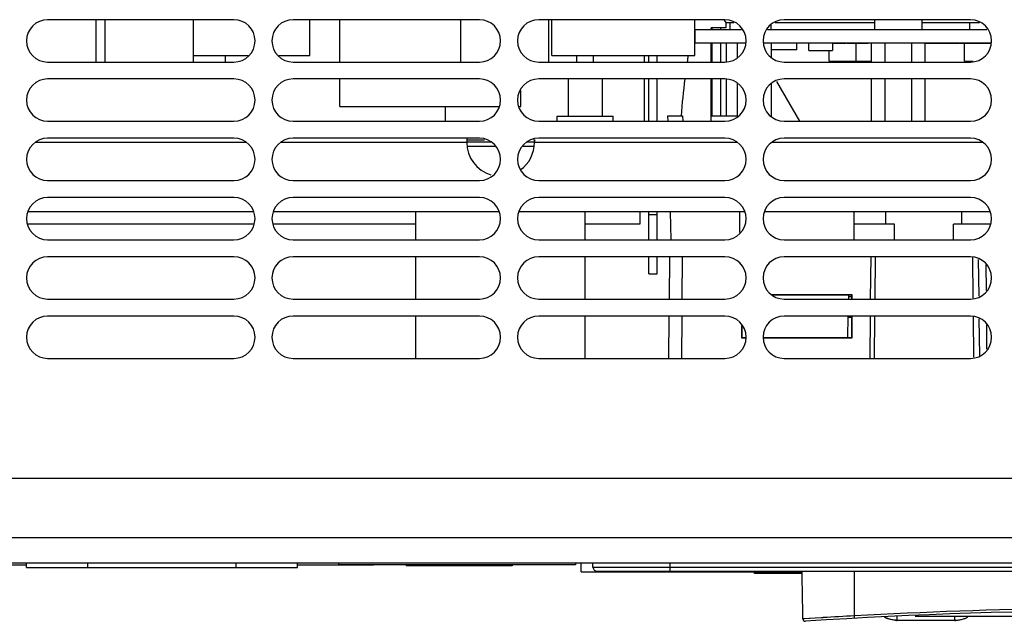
# Model space of a CAD drawing. Header units: millimetres. Extents: x 0 to 1700, y 0 to 1200.
# Tile 36 of 44: x 569 to 685, y 896 to 967. Entities that reach past the tile are written whole.
import ezdxf

# ---------------------------------------------------------------- set-up
doc = ezdxf.new("R2010")
doc.units = ezdxf.units.MM
doc.header["$LTSCALE"] = 93.5
doc.layers.get('0').update_dxf_attribs({"linetype": 'CONTINUOUS'})
doc.layers.add('00_COMPONENTS', color=7, linetype='CONTINUOUS')

msp = doc.modelspace()

# ---------------------------------------------------------------- linework, layer by layer
at = {"color": 7, "linetype": 'CONTINUOUS'}
for p, q in [((569.52, 902.26), (560.52, 902.26)), ((610.52, 902.26), (601.52, 902.26)), ((610.52, 902.26), (610.52, 902.29)), ((655.52, 901.29), (655.52, 901.49)), ((661.13, 901.29), (655.52, 901.29))]:
    msp.add_line(p, q, dxfattribs=at)
at = {"color": 9, "linetype": 'CONTINUOUS'}
for p, q in [((609.52, 902.26), (609.52, 902.29)), ((658.52, 901.29), (658.52, 901.49))]:
    msp.add_line(p, q, dxfattribs=at)
at = {"layer": '00_COMPONENTS', "color": 7, "linetype": 'CONTINUOUS'}
for p, q in [((594.02, 966.69), (572.02, 966.69)), ((577.77, 961.69), (577.77, 966.69)), ((578.82, 961.69), (578.82, 966.69)), ((589.22, 966.69), (589.22, 961.69)), ((623.02, 966.69), (601.02, 966.69)), ((602.97, 962.45), (602.97, 966.69)), ((606.52, 961.69), (606.52, 966.69)), ((620.82, 961.69), (620.82, 966.69)), ((652.02, 966.69), (630.02, 966.69)), ((631.22, 961.69), (631.22, 966.69)), ((631.57, 962.45), (631.57, 966.69)), ((648.47, 962.45), (648.47, 966.69)), ((651.89, 966.69), (652.11, 966.34)), ((681.02, 966.69), (659.02, 966.69)), ((669.72, 965.54), (669.72, 966.69)), ((675.32, 965.54), (675.32, 966.69)), ((648.52, 965.54), (653.97, 965.54)), ((648.52, 963.94), (648.52, 965.54)), ((652.11, 965.74), (650.41, 965.74)), ((650.41, 965.54), (650.41, 965.74)), ((650.52, 965.54), (650.52, 965.74)), ((651.52, 965.54), (651.52, 965.74)), ((652.11, 966.34), (653.08, 966.34)), ((652.11, 966.34), (652.11, 965.74)), ((652.61, 966.34), (652.61, 965.54)), ((657.06, 965.54), (682.97, 965.54)), ((657.5, 965.54), (657.5, 966.14)), ((657.96, 966.34), (669.72, 966.34)), ((675.32, 966.34), (682.08, 966.34)), ((680.92, 966.34), (680.92, 965.54)), ((648.52, 963.94), (654.4, 963.94)), ((650.41, 961.69), (650.41, 963.94)), ((650.52, 961.69), (650.52, 963.94)), ((651.52, 961.69), (651.52, 963.94)), ((652.22, 961.69), (652.22, 963.94)), ((653.52, 962.21), (653.52, 963.94)), ((656.64, 963.94), (683.4, 963.94)), ((657.52, 962.21), (657.52, 963.94)), ((660.52, 963.14), (657.52, 963.14)), ((660.52, 963.14), (660.52, 963.94)), ((661.92, 963.04), (661.92, 963.94)), ((661.92, 963.04), (664.72, 963.04)), ((664.72, 963.94), (664.72, 963.04)), ((666.32, 963.87), (664.77, 963.87)), ((666.32, 963.87), (666.32, 963.94)), ((668.92, 963.87), (666.47, 963.87)), ((667.12, 963.94), (667.12, 963.87)), ((668.92, 963.87), (668.92, 963.94)), ((669.34, 961.69), (669.34, 963.94)), ((670.93, 961.69), (670.93, 963.94)), ((674.11, 961.69), (674.11, 963.94)), ((675.69, 961.69), (675.69, 963.94)), ((679.72, 963.87), (675.69, 963.87)), ((676.12, 963.94), (676.12, 963.87)), ((677.92, 963.94), (677.92, 963.87)), ((679.72, 963.87), (679.72, 963.94)), ((679.82, 963.94), (679.82, 963.87)), ((683.4, 963.87), (679.82, 963.87)), ((681.62, 963.87), (681.62, 963.94)), ((681.92, 963.94), (681.92, 963.87)), ((589.22, 962.45), (595.7, 962.45)), ((592.97, 962.45), (592.97, 961.69)), ((599.34, 962.45), (602.97, 962.45)), ((631.57, 962.45), (648.47, 962.45)), ((634.47, 962.45), (634.47, 961.69)), ((636.47, 962.45), (636.47, 961.69)), ((642.52, 961.69), (642.52, 962.45)), ((644.02, 961.69), (644.02, 962.45)), ((572.02, 961.69), (594.02, 961.69)), ((601.02, 961.69), (623.02, 961.69)), ((630.02, 961.69), (652.02, 961.69)), ((659.02, 961.69), (681.02, 961.69)), ((594.02, 959.69), (572.02, 959.69)), ((623.02, 959.69), (601.02, 959.69)), ((606.52, 956.45), (606.52, 959.69)), ((652.02, 959.69), (630.02, 959.69)), ((633.52, 959.69), (633.52, 955.29)), ((637.52, 959.69), (637.52, 955.29)), ((642.52, 954.69), (642.52, 959.69)), ((644.02, 954.69), (644.02, 959.69)), ((650.41, 954.69), (650.41, 959.69)), ((650.52, 955.34), (650.52, 959.69)), ((651.52, 955.34), (651.52, 959.69)), ((652.22, 955.34), (652.22, 959.69)), ((681.02, 959.69), (659.02, 959.69)), ((669.34, 954.69), (669.34, 959.69)), ((670.93, 954.69), (670.93, 959.69)), ((674.11, 954.69), (674.11, 959.69)), ((675.69, 954.69), (675.69, 959.69)), ((627.92, 956.45), (627.92, 958.34)), ((653.52, 955.21), (653.52, 959.17)), ((657.52, 955.21), (657.52, 959.17)), ((658.1, 959.39), (660.82, 954.69)), ((606.52, 956.45), (625.4, 956.45)), ((618.97, 956.45), (618.97, 954.69)), ((627.64, 956.45), (627.92, 956.45)), ((632.22, 955.29), (638.82, 955.29)), ((632.22, 954.69), (632.22, 955.29)), ((638.82, 954.69), (638.82, 955.29)), ((645.29, 955.34), (647.02, 955.34)), ((645.31, 954.69), (645.29, 955.34)), ((647.02, 955.34), (647.03, 954.69)), ((650.41, 955.34), (653.52, 955.34)), ((572.02, 954.69), (594.02, 954.69)), ((601.02, 954.69), (623.02, 954.69)), ((630.02, 954.69), (652.02, 954.69)), ((659.02, 954.69), (681.02, 954.69)), ((594.02, 952.69), (572.02, 952.69)), ((623.02, 952.69), (601.02, 952.69)), ((621.52, 952.69), (621.52, 952.19)), ((629.52, 952.53), (629.52, 952.19)), ((652.02, 952.69), (630.02, 952.69)), ((681.02, 952.69), (659.02, 952.69)), ((624.43, 952.23), (621.52, 952.23)), ((629.52, 952.23), (628.61, 952.23)), ((572.02, 947.69), (594.02, 947.69)), ((601.02, 947.69), (623.02, 947.69)), ((630.02, 947.69), (652.02, 947.69)), ((659.02, 947.69), (681.02, 947.69)), ((594.02, 945.69), (572.02, 945.69)), ((623.02, 945.69), (601.02, 945.69)), ((652.02, 945.69), (630.02, 945.69)), ((681.02, 945.69), (659.02, 945.69)), ((596.38, 943.99), (569.66, 943.99)), ((615.52, 943.99), (598.66, 943.99)), ((615.52, 940.69), (615.52, 943.99)), ((654.38, 943.99), (635.52, 943.99)), ((635.52, 940.69), (635.52, 943.99)), ((643.02, 943.69), (644.02, 943.69)), ((644.02, 940.69), (644.02, 943.99)), ((645.67, 940.69), (645.59, 943.99)), ((653.77, 941.55), (653.77, 943.99)), ((683.38, 943.99), (656.66, 943.99)), ((667.27, 940.69), (667.27, 943.99)), ((671.02, 942.54), (671.02, 943.99)), ((680.02, 942.54), (680.02, 943.99)), ((672.03, 942.54), (667.27, 942.54)), ((683.4, 942.54), (679.01, 942.54)), ((572.02, 940.69), (594.02, 940.69)), ((601.02, 940.69), (623.02, 940.69)), ((630.02, 940.69), (652.02, 940.69)), ((659.02, 940.69), (681.02, 940.69)), ((594.02, 938.69), (572.02, 938.69)), ((623.02, 938.69), (601.02, 938.69)), ((615.52, 933.69), (615.52, 938.69)), ((652.02, 938.69), (630.02, 938.69)), ((635.52, 933.69), (635.52, 938.69)), ((644.02, 936.69), (644.02, 938.69)), ((645.47, 933.69), (645.51, 938.69)), ((681.02, 938.69), (659.02, 938.69)), ((669.76, 938.69), (669.72, 933.69)), ((681.28, 938.6), (681.32, 933.79)), ((682.84, 937.73), (682.87, 934.69)), ((643.02, 936.69), (644.02, 936.69)), ((667.06, 934.18), (657.54, 934.18)), ((667.02, 934.14), (657.62, 934.14)), ((666.62, 934.14), (666.61, 933.69)), ((667.02, 933.94), (666.61, 933.94)), ((667.06, 934.18), (667.02, 934.14)), ((667.02, 933.69), (667.02, 934.14)), ((667.06, 933.69), (667.06, 934.18)), ((572.02, 933.69), (594.02, 933.69)), ((601.02, 933.69), (623.02, 933.69)), ((630.02, 933.69), (652.02, 933.69)), ((659.02, 933.69), (681.02, 933.69)), ((594.02, 931.69), (572.02, 931.69)), ((623.02, 931.69), (601.02, 931.69)), ((615.52, 926.69), (615.52, 931.69)), ((652.02, 931.69), (630.02, 931.69)), ((635.52, 926.69), (635.52, 931.69)), ((645.41, 926.69), (645.45, 931.69)), ((681.02, 931.69), (659.02, 931.69)), ((666.53, 929.14), (666.57, 931.69)), ((667.02, 929.14), (667.02, 931.69)), ((667.06, 929.1), (667.06, 931.69)), ((669.7, 931.69), (669.66, 926.69)), ((681.34, 931.58), (681.38, 926.81)), ((653.98, 930.54), (653.98, 929.1)), ((654.02, 930.48), (654.02, 929.14)), ((666.57, 931.54), (667.02, 931.54)), ((682.9, 930.64), (682.93, 927.77)), ((653.98, 929.1), (654.02, 929.14)), ((653.98, 929.1), (654.4, 929.1)), ((654.02, 929.14), (654.4, 929.14)), ((656.64, 929.14), (667.02, 929.14)), ((656.64, 929.1), (667.06, 929.1)), ((667.06, 929.1), (667.02, 929.14)), ((572.02, 926.69), (594.02, 926.69)), ((601.02, 926.69), (623.02, 926.69)), ((630.02, 926.69), (652.02, 926.69)), ((659.02, 926.69), (681.02, 926.69)), ((772.52, 912.49), (538.52, 912.49)), ((775.52, 902.49), (535.52, 902.49)), ((569.52, 901.99), (569.52, 902.49)), ((601.52, 901.99), (601.52, 902.49)), ((606.37, 902.49), (606.37, 902.29)), ((634.37, 902.49), (634.37, 902.29)), ((635.02, 901.49), (635.02, 902.49)), ((636.43, 902.02), (636.4, 902.49)), ((569.52, 901.99), (601.52, 901.99)), ((634.37, 902.29), (606.37, 902.29)), ((614.37, 902.29), (614.37, 902.19)), ((626.87, 902.19), (614.37, 902.19)), ((619.37, 902.29), (619.37, 902.19)), ((621.87, 902.29), (621.87, 902.19)), ((626.87, 902.29), (626.87, 902.19)), ((636.93, 901.54), (653.64, 901.54)), ((645.52, 902.02), (755.52, 902.02)), ((645.52, 902.02), (645.52, 901.54)), ((653.64, 901.54), (654.26, 901.54)), ((654.26, 901.54), (753.78, 901.54)), ((672.37, 895.74), (672.11, 895.76)), ((679.17, 895.74), (672.36, 895.74)), ((674.47, 896.24), (726.56, 896.24))]:
    msp.add_line(p, q, dxfattribs=at)
at = {"layer": '00_COMPONENTS', "color": 6, "linetype": 'CONTINUOUS'}
for p, q in [((664.32, 961.79), (664.32, 963.04)), ((667.52, 961.79), (667.52, 963.87)), ((680.32, 961.79), (680.32, 963.87)), ((664.32, 961.79), (669.34, 961.79)), ((680.32, 961.79), (681.34, 961.79))]:
    msp.add_line(p, q, dxfattribs=at)
at = {"layer": '00_COMPONENTS', "color": 3, "linetype": 'CONTINUOUS'}
for p, q in [((643.02, 961.69), (643.02, 962.45)), ((643.02, 954.69), (643.02, 959.69)), ((621.52, 952.49), (623.63, 952.49)), ((624.84, 951.73), (621.58, 951.73)), ((629.45, 951.73), (628.2, 951.73)), ((629.4, 952.49), (629.52, 952.49)), ((642.02, 942.57), (642.02, 943.99)), ((643.02, 940.69), (643.02, 943.99)), ((569.64, 942.57), (596.4, 942.57)), ((598.64, 942.57), (615.52, 942.57)), ((635.52, 942.57), (642.02, 942.57)), ((643.02, 936.69), (643.02, 938.69)), ((635.02, 901.49), (645.13, 901.49)), ((645.32, 901.49), (661.13, 901.49))]:
    msp.add_line(p, q, dxfattribs=at)
at = {"layer": '00_COMPONENTS', "color": 9, "linetype": 'CONTINUOUS'}
for p, q in [((595.5, 952.19), (570.53, 952.19)), ((621.52, 952.19), (599.53, 952.19)), ((653.5, 952.19), (629.52, 952.19)), ((682.5, 952.19), (657.53, 952.19)), ((625.38, 943.99), (615.52, 943.99)), ((635.52, 943.99), (627.66, 943.99)), ((672.03, 940.69), (672.03, 942.54)), ((679.01, 940.69), (679.01, 942.54)), ((646.97, 933.69), (647.01, 938.69)), ((669.24, 938.69), (669.19, 933.69)), ((682.03, 934.02), (681.98, 938.38)), ((646.91, 926.69), (646.95, 931.69)), ((669.17, 931.69), (669.13, 926.69)), ((682.11, 927.04), (682.06, 931.35)), ((775.52, 905.49), (535.52, 905.49)), ((576.77, 901.99), (576.77, 902.49)), ((594.27, 901.99), (594.27, 902.49)), ((645.52, 902.49), (645.52, 902.02)), ((636.43, 902.02), (645.52, 902.02)), ((645.32, 901.49), (645.32, 901.54)), ((645.52, 901.49), (645.52, 901.54)), ((667.32, 896.27), (667.32, 901.54)), ((663.41, 896.05), (661.22, 895.92)), ((663.62, 896.06), (663.41, 896.05)), ((672.37, 895.74), (672.37, 896.24))]:
    msp.add_line(p, q, dxfattribs=at)
msp.add_lwpolyline([(663.42, 896.05), (662.66, 896.01), (661.43, 895.93), (661.22, 895.92)], dxfattribs=at)
at = {"layer": '00_COMPONENTS', "color": 7, "linetype": 'CONTINUOUS'}
for centre, radius, start, end in [((572.02, 964.19), 2.5, 90, 270), ((594.02, 964.19), 2.5, 270, 90), ((601.02, 964.19), 2.5, 90, 270), ((623.02, 964.19), 2.5, 270, 90), ((630.02, 964.19), 2.5, 90, 270), ((652.02, 964.19), 2.5, 270, 90), ((659.02, 964.19), 2.5, 90, 270), ((681.02, 964.19), 2.5, 270, 90), ((746.52, 947.34), 100, 171.307, 171.7505), ((572.02, 957.19), 2.5, 90, 270), ((594.02, 957.19), 2.5, 270, 90), ((601.02, 957.19), 2.5, 90, 270), ((623.02, 957.19), 2.5, 270, 90), ((630.02, 957.19), 2.5, 90, 270), ((746.52, 947.34), 100, 172.9082, 175.4114), ((652.02, 957.19), 2.5, 270, 90), ((659.02, 957.19), 2.5, 90, 270), ((681.02, 957.19), 2.5, 270, 90), ((572.02, 950.19), 2.5, 90, 270), ((594.02, 950.19), 2.5, 270, 90), ((601.02, 950.19), 2.5, 90, 270), ((623.02, 950.19), 2.5, 270, 90), ((630.02, 950.19), 2.5, 90, 270), ((652.02, 950.19), 2.5, 270, 90), ((659.02, 950.19), 2.5, 90, 270), ((681.02, 950.19), 2.5, 270, 90), ((625.52, 952.19), 4, 180, 253.2288), ((625.52, 952.19), 4, 305.621, 360), ((572.02, 943.19), 2.5, 90, 270), ((594.02, 943.19), 2.5, 270, 90), ((601.02, 943.19), 2.5, 90, 270), ((623.02, 943.19), 2.5, 270, 90), ((630.02, 943.19), 2.5, 90, 270), ((652.02, 943.19), 2.5, 270, 90), ((659.02, 943.19), 2.5, 90, 270), ((681.02, 943.19), 2.5, 270, 90), ((572.02, 936.19), 2.5, 90, 270), ((594.02, 936.19), 2.5, 270, 90), ((601.02, 936.19), 2.5, 90, 270), ((623.02, 936.19), 2.5, 270, 90), ((630.02, 936.19), 2.5, 90, 270), ((652.02, 936.19), 2.5, 270, 90), ((659.02, 936.19), 2.5, 90, 270), ((681.02, 936.19), 2.5, 270, 90), ((572.02, 929.19), 2.5, 90, 270), ((594.02, 929.19), 2.5, 270, 90), ((601.02, 929.19), 2.5, 90, 270), ((623.02, 929.19), 2.5, 270, 90), ((630.02, 929.19), 2.5, 90, 270), ((652.02, 929.19), 2.5, 270, 90), ((659.02, 929.19), 2.5, 90, 270), ((681.02, 929.19), 2.5, 270, 90), ((636.93, 902.04), 0.5, 183, 270), ((289.83, 892.37), 371.41, 0.5489, 1.4199), ((700.52, 296.9), 600, 86.2755, 93.7245), ((661.52, 895.93), 0.3, 180.5489, 273.7245), ((672.42, 898.82), 3.08, 264.2565, 265.7942), ((672.39, 898.37), 2.63, 265.7827, 267.6754), ((679.15, 898.27), 2.52, 272.0637, 273.6423), ((679.14, 898.52), 2.78, 273.6227, 274.0382), ((679.13, 898.69), 2.94, 274.0428, 274.8963), ((679.11, 898.92), 3.17, 274.8985, 275.7322)]:
    msp.add_arc(centre, radius, start, end, dxfattribs=at)
at = {"layer": '00_COMPONENTS', "color": 3, "linetype": 'CONTINUOUS'}
msp.add_arc((645.32, 902.79), 1.3, 262.5079, 270, dxfattribs=at)
at = {"layer": '00_COMPONENTS', "color": 9, "linetype": 'CONTINUOUS'}
msp.add_arc((702.3, 232.23), 664.96, 93.01539, 93.3348, dxfattribs=at)
for points, knots in [([(733.72, 896.27), (728.19, 896.58), (706.07, 897.49), (683.9, 897.19), (667.32, 896.27)], [0, 0, 0, 0, 0.250046, 1, 1, 1, 1]), ([(667.34, 895.98), (667.33, 895.98), (667.34, 895.99), (667.33, 896), (667.33, 896.03), (667.33, 896.08), (667.32, 896.16), (667.32, 896.23), (667.32, 896.27)], [0, 0, 0, 0, 0.019246, 0.075631, 0.167145, 0.290739, 0.615217, 1, 1, 1, 1]), ([(679.17, 895.74), (679.17, 895.74), (679.16, 895.76), (679.17, 895.78), (679.17, 895.82), (679.17, 895.87), (679.17, 895.93), (679.17, 896.06), (679.17, 896.16), (679.17, 896.24)], [0, 0, 0, 0, 0.020436, 0.071819, 0.146871, 0.243384, 0.362253, 0.508281, 1, 1, 1, 1])]:
    msp.add_open_spline(points, degree=3, knots=knots, dxfattribs=at)
at = {"layer": '00_COMPONENTS', "color": 7, "linetype": 'CONTINUOUS'}
for points, knots in [([(672.36, 895.74), (672.11, 895.74), (671.72, 895.81), (671.23, 895.94), (670.99, 896.04), (670.88, 896.11)], [0, 0, 0, 0, 0.500174, 0.750301, 1, 1, 1, 1]), ([(672.02, 895.77), (671.82, 895.79), (671.51, 895.86), (671.13, 895.98), (670.96, 896.06), (670.88, 896.11)], [0, 0, 0, 0, 0.524066, 0.768672, 1, 1, 1, 1]), ([(672.37, 895.74), (672.34, 895.74), (672.22, 895.75), (672.11, 895.76), (672.02, 895.77)], [0, 0, 0, 0, 0.261497, 1, 1, 1, 1]), ([(679.17, 895.74), (679.33, 895.74), (679.64, 895.78), (680.01, 895.86), (680.28, 895.94), (680.47, 896.01), (680.62, 896.08), (680.72, 896.16), (680.77, 896.21), (680.77, 896.24)], [0, 0, 0, 0, 0.280366, 0.536572, 0.658676, 0.776719, 0.889871, 0.944272, 1, 1, 1, 1]), ([(679.17, 895.74), (679.2, 895.74), (679.31, 895.75), (679.43, 895.76), (679.51, 895.77)], [0, 0, 0, 0, 0.261497, 1, 1, 1, 1])]:
    msp.add_open_spline(points, degree=3, knots=knots, dxfattribs=at)
msp.add_open_spline([(680.74, 896.18), (680.75, 896.19), (680.76, 896.21), (680.77, 896.22)], degree=3, dxfattribs=at)

doc.saveas('drawing.dxf')
